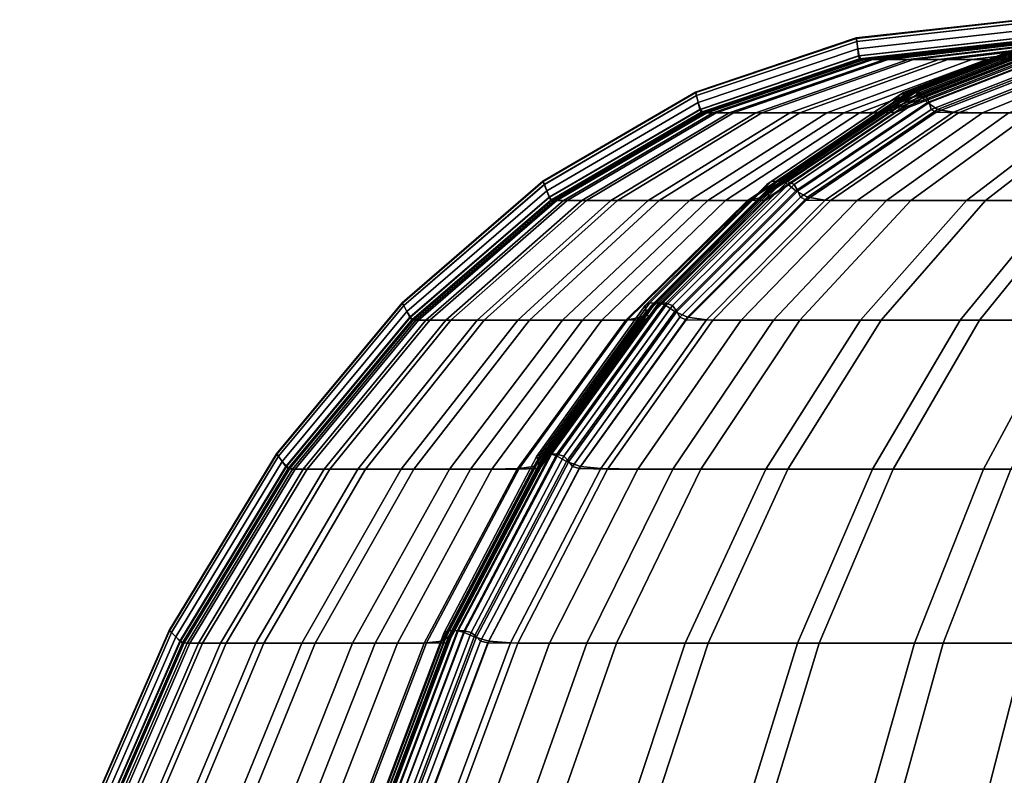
# Model space of a CAD drawing. Header units: centimetres. Extents: x -29.9 to 29.9, y 0 to 38.
# Tile 3 of 60: x -29.3 to -16.7, y 28.3 to 38. Entities that reach past the tile are written whole.
import ezdxf

# ---------------------------------------------------------------- set-up
doc = ezdxf.new("R2010")
doc.units = ezdxf.units.CM
doc.layers.add('Layer 01', color=18, linetype='Continuous', true_color=0x000000)

msp = doc.modelspace()

# ---------------------------------------------------------------- meshes
at = {"layer": 'Layer 01'}
mesh = msp.add_polyface(dxfattribs=at)
corners = [(-20.514, 36.775, 1.007), (-20.407, 36.775, 2.114), (-18.398, 37.459, 1.931), (-18.493, 37.459, 0.949), (-20.196, 36.775, 3.603), (-18.209, 37.459, 3.257), (-16.338, 37.69, 1.744), (-16.421, 37.69, 0.89), (-18.359, 37.459, -2.384), (-18.464, 37.459, -1.461), (-16.394, 37.69, -1.344), (-16.302, 37.69, -2.147), (-19.857, 36.775, 5.166), (-17.904, 37.459, 4.658), (-19.421, 36.775, 6.644), (-17.514, 37.459, 5.983), (-18.945, 36.775, 7.917), (-17.091, 37.459, 7.115), (-18.526, 36.775, 8.878), (-16.721, 37.459, 7.967), (-18.093, 36.819, 9.793), (-16.327, 37.505, 8.788), (-16.473, 37.465, 8.494), (-18.25, 36.781, 9.467), (-18.53, 37.465, 0.509), (-20.556, 36.781, 0.514), (-16.452, 37.696, 0.504), (-16.458, 37.736, 0.416), (-18.54, 37.505, 0.412), (-20.572, 36.819, 0.409), (-20.565, 36.819, -0.565), (-18.534, 37.505, -0.553), (-18.512, 37.465, -0.881), (-20.538, 36.781, -0.926), (-16.452, 37.736, -0.54), (-16.436, 37.696, -0.834), (-20.483, 36.775, -1.575), (-20.572, 36.819, 0.409), (-18.54, 37.505, 0.412), (-18.551, 37.596, 0.398), (-20.592, 36.907, 0.396), (-18.54, 37.505, 0.412), (-16.458, 37.736, 0.416), (-16.458, 37.828, 0.4), (-16.459, 37.921, 0.348), (-18.562, 37.687, 0.348), (-20.613, 36.995, 0.347), (-18.551, 37.596, -0.357), (-16.458, 37.828, -0.364), (-20.592, 36.907, -0.351), (-20.615, 36.995, -0.212), (-18.564, 37.687, -0.226), (-16.461, 37.921, -0.24), (-18.57, 37.727, -0.107), (-16.463, 37.961, -0.118), (-20.626, 37.033, -0.096), (-20.627, 37.039, 0.038), (-18.571, 37.733, 0.034), (-16.463, 37.967, 0.03), (-18.568, 37.727, 0.208), (-16.461, 37.961, 0.207), (-20.624, 37.033, 0.208)]
mesh.append_faces([[corners[k] for k in face] for face in [(0, 1, 2, 3), (1, 4, 5, 2), (3, 2, 6, 7), (8, 9, 10, 11), (4, 12, 13, 5), (12, 14, 15, 13), (14, 16, 17, 15), (16, 18, 19, 17), (20, 21, 22, 23), (23, 22, 19, 18), (0, 3, 24, 25), (3, 7, 26, 24), (24, 26, 27, 28), (25, 24, 28, 29), (30, 31, 32, 33), (31, 34, 35, 32), (32, 35, 10, 9), (33, 32, 9, 36), (37, 38, 39, 40), (41, 42, 43, 39), (39, 43, 44, 45), (40, 39, 45, 46), (34, 31, 47, 48), (31, 30, 49, 47), (47, 49, 50, 51), (48, 47, 51, 52), (52, 51, 53, 54), (51, 50, 55, 53), (53, 55, 56, 57), (54, 53, 57, 58), (58, 57, 59, 60), (57, 56, 61, 59), (59, 61, 46, 45), (60, 59, 45, 44)]])
mesh = msp.add_polyface(dxfattribs=at)
corners = [(-16.899, 37.459, -7.526), (-17.398, 37.459, -6.284), (-15.457, 37.69, -5.572), (-15.021, 37.69, -6.658), (-16.49, 37.459, -8.424), (-14.666, 37.69, -7.44), (-17.835, 37.459, -4.918), (-18.159, 37.459, -3.576), (-16.127, 37.69, -3.186), (-15.841, 37.69, -4.368), (-18.398, 37.459, 1.931), (-18.209, 37.459, 3.257), (-16.172, 37.69, 2.902), (-16.338, 37.69, 1.744), (-18.359, 37.459, -2.384), (-16.302, 37.69, -2.147), (-17.904, 37.459, 4.658), (-17.514, 37.459, 5.983), (-15.56, 37.69, 5.305), (-15.903, 37.69, 4.137), (-17.262, 36.775, 11.129), (-16.616, 36.775, 12.034), (-14.967, 37.459, 10.871), (-15.541, 37.459, 10.069), (-17.091, 37.459, 7.115), (-16.721, 37.459, 7.967), (-14.869, 37.69, 7.033), (-15.192, 37.69, 6.292), (-17.528, 36.819, -10.772), (-15.775, 37.505, -9.746), (-15.592, 37.465, -10.019), (-17.323, 36.781, -11.071), (-15.26, 37.459, -10.497), (-16.952, 36.775, -11.605), (-15.793, 37.465, 9.706), (-17.545, 36.781, 10.723), (-15.85, 37.505, 9.627), (-17.611, 36.819, 10.64), (-16.473, 37.465, 8.494), (-14.651, 37.696, 7.496), (-18.269, 36.775, -9.385), (-16.302, 37.465, -8.824), (-18.059, 36.781, -9.833), (-16.263, 37.505, -8.913), (-18.02, 36.819, -9.931), (-18.02, 36.819, -9.931), (-16.263, 37.505, -8.913), (-16.265, 37.596, -8.931), (-18.031, 36.907, -9.953), (-16.249, 37.687, -8.98), (-18.025, 36.995, -10.006), (-17.658, 36.907, -10.6), (-15.887, 37.596, -9.585), (-17.747, 36.995, -10.491), (-15.964, 37.687, -9.478), (-17.611, 36.819, 10.64), (-15.85, 37.505, 9.627), (-15.867, 37.596, 9.62), (-17.635, 36.907, 10.639), (-15.901, 37.687, 9.582), (-17.678, 36.995, 10.607), (-16.327, 37.505, 8.788), (-18.093, 36.819, 9.793), (-18.009, 36.907, 9.992), (-16.244, 37.596, 8.966), (-17.959, 36.995, 10.124), (-16.19, 37.687, 9.086), (-17.814, 37.033, -10.396), (-16.029, 37.727, -9.377), (-17.883, 37.039, -10.281), (-16.1, 37.733, -9.256), (-17.965, 37.033, -10.132), (-16.185, 37.727, -9.104), (-17.91, 37.033, 10.23), (-16.135, 37.727, 9.193), (-17.845, 37.039, 10.347), (-16.066, 37.733, 9.315), (-17.757, 37.033, 10.492), (-15.977, 37.727, 9.464)]
mesh.append_faces([[corners[k] for k in face] for face in [(0, 1, 2, 3), (4, 0, 3, 5), (6, 7, 8, 9), (1, 6, 9, 2), (10, 11, 12, 13), (7, 14, 15, 8), (16, 17, 18, 19), (11, 16, 19, 12), (20, 21, 22, 23), (24, 25, 26, 27), (17, 24, 27, 18), (28, 29, 30, 31), (31, 30, 32, 33), (20, 23, 34, 35), (35, 34, 36, 37), (38, 39, 26, 25), (40, 4, 41, 42), (42, 41, 43, 44), (45, 46, 47, 48), (48, 47, 49, 50), (29, 28, 51, 52), (52, 51, 53, 54), (55, 56, 57, 58), (58, 57, 59, 60), (61, 62, 63, 64), (64, 63, 65, 66), (54, 53, 67, 68), (68, 67, 69, 70), (70, 69, 71, 72), (72, 71, 50, 49), (66, 65, 73, 74), (74, 73, 75, 76), (76, 75, 77, 78), (78, 77, 60, 59)]])
mesh = msp.add_polyface(dxfattribs=at)
corners = [(-20.47, 35.653, -9.177), (-21.091, 35.653, -7.637), (-19.292, 36.775, -6.978), (-18.73, 36.775, -8.373), (-19.96, 35.653, -10.297), (-18.269, 36.775, -9.385), (-20.558, 32.215, -15.589), (-21.366, 32.215, -14.497), (-20.043, 34.121, -13.63), (-19.29, 34.121, -14.647), (-19.445, 32.215, -16.942), (-18.252, 34.121, -15.91), (-18.559, 35.653, -12.658), (-17.869, 35.653, -13.592), (-19.78, 36.775, -5.455), (-20.141, 36.775, -3.957), (-18.159, 37.459, -3.576), (-17.835, 37.459, -4.918), (-20.365, 36.775, -2.616), (-18.359, 37.459, -2.384), (-20.483, 36.775, -1.575), (-18.464, 37.459, -1.461), (-20.918, 32.215, 15.067), (-19.727, 32.215, 16.591), (-18.517, 34.121, 15.58), (-19.629, 34.121, 14.158), (-20.407, 34.121, 13.067), (-18.183, 35.653, 13.138), (-18.898, 35.653, 12.137), (-20.705, 35.653, 8.679), (-20.242, 35.653, 9.744), (-18.526, 36.775, 8.878), (-18.945, 36.775, 7.917), (-21.232, 35.653, 7.272), (-19.421, 36.775, 6.644), (-19.769, 35.694, 10.748), (-18.093, 36.819, 9.793), (-18.25, 36.781, 9.467), (-19.938, 35.658, 10.391), (-19.21, 35.658, 11.69), (-20.746, 34.125, 12.582), (-19.284, 35.694, 11.603), (-20.828, 34.158, 12.491), (-20.73, 34.158, -12.646), (-19.193, 35.694, -11.747), (-18.968, 35.658, -12.071), (-20.486, 34.125, -12.994), (-18.059, 36.781, -9.833), (-19.729, 35.658, -10.791), (-18.02, 36.819, -9.931), (-19.69, 35.694, -10.899), (-19.69, 35.694, -10.899), (-18.02, 36.819, -9.931), (-18.031, 36.907, -9.953), (-19.71, 35.776, -10.925), (-18.025, 36.995, -10.006), (-19.713, 35.858, -10.981), (-20.894, 34.233, -12.454), (-19.341, 35.776, -11.564), (-21.006, 34.307, -12.343), (-19.442, 35.858, -11.454), (-20.828, 34.158, 12.491), (-19.284, 35.694, 11.603), (-19.316, 35.776, 11.607), (-20.867, 34.233, 12.5), (-19.366, 35.858, 11.581), (-20.924, 34.307, 12.48), (-19.685, 35.776, 10.967), (-18.009, 36.907, 9.992), (-19.64, 35.858, 11.11), (-17.959, 36.995, 10.124), (-19.597, 35.894, 11.215), (-17.91, 37.033, 10.23), (-19.535, 35.899, 11.326), (-21.095, 34.344, 12.231), (-21.009, 34.34, 12.371), (-19.448, 35.894, 11.469), (-21.076, 34.34, -12.257), (-19.511, 35.894, -11.364), (-17.965, 37.033, -10.132), (-19.657, 35.894, -11.108)]
mesh.append_faces([[corners[k] for k in face] for face in [(0, 1, 2, 3), (4, 0, 3, 5), (6, 7, 8, 9), (10, 6, 9, 11), (9, 8, 12, 13), (14, 15, 16, 17), (15, 18, 19, 16), (18, 20, 21, 19), (22, 23, 24, 25), (26, 25, 27, 28), (29, 30, 31, 32), (33, 29, 32, 34), (35, 36, 37, 38), (38, 37, 31, 30), (26, 28, 39, 40), (40, 39, 41, 42), (43, 44, 45, 46), (46, 45, 12, 8), (4, 5, 47, 48), (48, 47, 49, 50), (51, 52, 53, 54), (54, 53, 55, 56), (44, 43, 57, 58), (58, 57, 59, 60), (61, 62, 63, 64), (64, 63, 65, 66), (36, 35, 67, 68), (68, 67, 69, 70), (70, 69, 71, 72), (73, 74, 75, 76), (76, 75, 66, 65), (60, 59, 77, 78), (79, 80, 56, 55)]])
mesh = msp.add_polyface(dxfattribs=at)
corners = [(-18.097, 32.215, -18.362), (-19.445, 32.215, -16.942), (-18.252, 34.121, -15.91), (-16.99, 34.121, -17.239), (-16.591, 32.215, -19.727), (-15.58, 34.121, -18.517), (-15.748, 35.653, -15.979), (-14.446, 35.653, -17.159), (-16.914, 35.653, -14.752), (-19.29, 34.121, -14.647), (-17.869, 35.653, -13.592), (-18.559, 35.653, -12.658), (-16.952, 36.775, -11.605), (-16.328, 36.775, -12.448), (-15.464, 36.775, -13.497), (-18.269, 36.775, -9.385), (-18.73, 36.775, -8.373), (-16.899, 37.459, -7.526), (-16.49, 37.459, -8.424), (-19.292, 36.775, -6.978), (-17.398, 37.459, -6.284), (-15.26, 37.459, -10.497), (-14.707, 37.459, -11.244), (-19.78, 36.775, -5.455), (-17.835, 37.459, -4.918), (-19.629, 34.121, 14.158), (-18.517, 34.121, 15.58), (-17.159, 35.653, 14.446), (-18.183, 35.653, 13.138), (-15.689, 36.775, 13.218), (-16.616, 36.775, 12.034), (-18.898, 35.653, 12.137), (-17.262, 36.775, 11.129), (-18.362, 32.215, 18.097), (-16.942, 32.215, 19.445), (-15.91, 34.121, 18.252), (-17.239, 34.121, 16.99), (-19.727, 32.215, 16.591), (-15.979, 35.653, 15.748), (-14.752, 35.653, 16.914), (-14.614, 36.775, 14.402), (-15.589, 32.215, 20.558), (-14.647, 34.121, 19.29), (-17.545, 36.781, 10.723), (-19.21, 35.658, 11.69), (-17.611, 36.819, 10.64), (-19.284, 35.694, 11.603), (-19.193, 35.694, -11.747), (-17.528, 36.819, -10.772), (-17.323, 36.781, -11.071), (-18.968, 35.658, -12.071), (-19.341, 35.776, -11.564), (-17.658, 36.907, -10.6), (-19.442, 35.858, -11.454), (-17.747, 36.995, -10.491), (-19.284, 35.694, 11.603), (-17.611, 36.819, 10.64), (-17.635, 36.907, 10.639), (-19.316, 35.776, 11.607), (-17.678, 36.995, 10.607), (-19.366, 35.858, 11.581), (-17.91, 37.033, 10.23), (-19.597, 35.894, 11.215), (-19.535, 35.899, 11.326), (-17.845, 37.039, 10.347), (-19.448, 35.894, 11.469), (-17.757, 37.033, 10.492), (-19.511, 35.894, -11.364), (-17.814, 37.033, -10.396), (-19.576, 35.899, -11.254), (-17.883, 37.039, -10.281), (-19.657, 35.894, -11.108), (-17.965, 37.033, -10.132)]
mesh.append_faces([[corners[k] for k in face] for face in [(0, 1, 2, 3), (4, 0, 3, 5), (5, 3, 6, 7), (3, 2, 8, 6), (2, 9, 10, 8), (10, 11, 12, 13), (8, 10, 13, 14), (15, 16, 17, 18), (16, 19, 20, 17), (13, 12, 21, 22), (19, 23, 24, 20), (25, 26, 27, 28), (28, 27, 29, 30), (31, 28, 30, 32), (33, 34, 35, 36), (37, 33, 36, 26), (26, 36, 38, 27), (36, 35, 39, 38), (27, 38, 40, 29), (34, 41, 42, 35), (31, 32, 43, 44), (44, 43, 45, 46), (47, 48, 49, 50), (50, 49, 12, 11), (48, 47, 51, 52), (52, 51, 53, 54), (55, 56, 57, 58), (58, 57, 59, 60), (61, 62, 63, 64), (64, 63, 65, 66), (66, 65, 60, 59), (54, 53, 67, 68), (68, 67, 69, 70), (70, 69, 71, 72)]])
mesh = msp.add_polyface(dxfattribs=at)
corners = [(-21.627, 35.653, -5.964), (-22.024, 35.653, -4.318), (-20.141, 36.775, -3.957), (-19.78, 36.775, -5.455), (-21.091, 35.653, -7.637), (-19.292, 36.775, -6.978), (-22.316, 35.653, 2.287), (-22.084, 35.653, 3.931), (-20.196, 36.775, 3.603), (-20.407, 36.775, 2.114), (-22.434, 35.653, 1.062), (-20.514, 36.775, 1.007), (-22.271, 35.653, -2.837), (-22.402, 35.653, -1.683), (-20.483, 36.775, -1.575), (-20.365, 36.775, -2.616), (-21.712, 35.653, 5.649), (-21.232, 35.653, 7.272), (-19.421, 36.775, 6.644), (-19.857, 36.775, 5.166), (-22.33, 34.121, 9.382), (-21.825, 34.121, 10.543), (-20.242, 35.653, 9.744), (-20.705, 35.653, 8.679), (-21.317, 34.158, 11.63), (-19.769, 35.694, 10.748), (-19.938, 35.658, 10.391), (-21.496, 34.125, 11.245), (-22.495, 35.694, -0.576), (-20.565, 36.819, -0.565), (-20.538, 36.781, -0.926), (-22.462, 35.658, -0.97), (-20.556, 36.781, 0.514), (-22.481, 35.658, 0.519), (-20.572, 36.819, 0.409), (-22.501, 35.694, 0.406), (-21.52, 34.121, -11.14), (-19.96, 35.653, -10.297), (-19.729, 35.658, -10.791), (-21.27, 34.125, -11.676), (-19.69, 35.694, -10.899), (-21.231, 34.158, -11.792), (-21.231, 34.158, -11.792), (-19.69, 35.694, -10.899), (-19.71, 35.776, -10.925), (-21.259, 34.233, -11.821), (-19.713, 35.858, -10.981), (-21.27, 34.307, -11.881), (-22.501, 35.694, 0.406), (-20.572, 36.819, 0.409), (-20.592, 36.907, 0.396), (-22.532, 35.776, 0.394), (-20.613, 36.995, 0.347), (-22.562, 35.858, 0.347), (-22.531, 35.776, -0.344), (-20.592, 36.907, -0.351), (-22.564, 35.858, -0.199), (-20.615, 36.995, -0.212), (-21.232, 34.233, 11.868), (-19.685, 35.776, 10.967), (-21.192, 34.307, 12.02), (-19.64, 35.858, 11.11), (-21.153, 34.34, 12.124), (-19.597, 35.894, 11.215), (-21.095, 34.344, 12.231), (-19.535, 35.899, 11.326), (-22.579, 35.894, -0.086), (-20.626, 37.033, -0.096), (-22.581, 35.899, 0.042), (-20.627, 37.039, 0.038), (-22.577, 35.894, 0.209), (-20.624, 37.033, 0.208), (-19.511, 35.894, -11.364), (-21.076, 34.34, -12.257), (-21.14, 34.344, -12.153), (-19.576, 35.899, -11.254), (-21.218, 34.34, -12.009), (-19.657, 35.894, -11.108)]
mesh.append_faces([[corners[k] for k in face] for face in [(0, 1, 2, 3), (4, 0, 3, 5), (6, 7, 8, 9), (10, 6, 9, 11), (12, 13, 14, 15), (1, 12, 15, 2), (16, 17, 18, 19), (7, 16, 19, 8), (20, 21, 22, 23), (24, 25, 26, 27), (27, 26, 22, 21), (28, 29, 30, 31), (31, 30, 14, 13), (10, 11, 32, 33), (33, 32, 34, 35), (36, 37, 38, 39), (39, 38, 40, 41), (42, 43, 44, 45), (45, 44, 46, 47), (48, 49, 50, 51), (51, 50, 52, 53), (29, 28, 54, 55), (55, 54, 56, 57), (25, 24, 58, 59), (59, 58, 60, 61), (61, 60, 62, 63), (63, 62, 64, 65), (57, 56, 66, 67), (67, 66, 68, 69), (69, 68, 70, 71), (71, 70, 53, 52), (72, 73, 74, 75), (75, 74, 76, 77), (77, 76, 47, 46)]])
mesh = msp.add_polyface(dxfattribs=at)
corners = [(-13.067, 34.121, -20.407), (-14.158, 34.121, -19.629), (-13.138, 35.653, -18.183), (-12.137, 35.653, -18.898), (-15.58, 34.121, -18.517), (-14.446, 35.653, -17.159), (-13.218, 36.775, -15.689), (-12.034, 36.775, -16.616), (-11.129, 36.775, -17.262), (-15.748, 35.653, -15.979), (-16.914, 35.653, -14.752), (-15.464, 36.775, -13.497), (-14.402, 36.775, -14.614), (-15.979, 35.653, 15.748), (-14.752, 35.653, 16.914), (-13.497, 36.775, 15.464), (-14.614, 36.775, 14.402), (-15.91, 34.121, 18.252), (-14.647, 34.121, 19.29), (-13.592, 35.653, 17.869), (-13.63, 34.121, 20.043), (-12.658, 35.653, 18.559), (-11.605, 36.775, 16.952), (-12.448, 36.775, 16.328), (-12.646, 34.158, 20.73), (-11.747, 35.694, 19.193), (-12.071, 35.658, 18.968), (-12.994, 34.125, 20.486), (-11.69, 35.658, -19.21), (-12.582, 34.125, -20.746), (-11.603, 35.694, -19.284), (-12.491, 34.158, -20.828), (-12.491, 34.158, -20.828), (-11.603, 35.694, -19.284), (-11.607, 35.776, -19.316), (-12.5, 34.233, -20.867), (-11.581, 35.858, -19.366), (-12.48, 34.307, -20.924), (-10.967, 35.776, -19.685), (-11.868, 34.233, -21.232), (-12.02, 34.307, -21.192), (-11.11, 35.858, -19.64), (-11.821, 34.233, 21.259), (-10.925, 35.776, 19.71), (-10.981, 35.858, 19.713), (-11.881, 34.307, 21.27), (-12.454, 34.233, 20.894), (-11.564, 35.776, 19.341), (-12.343, 34.307, 21.006), (-11.454, 35.858, 19.442), (-12.257, 34.34, 21.076), (-11.364, 35.894, 19.511), (-12.153, 34.344, 21.14), (-11.254, 35.899, 19.576), (-12.009, 34.34, 21.218), (-11.108, 35.894, 19.657), (-12.124, 34.34, -21.153), (-12.935, 32.407, -22.541), (-13.037, 32.411, -22.486), (-12.231, 34.344, -21.095), (-13.175, 32.407, -22.401), (-12.371, 34.34, -21.009), (-13.135, 32.379, 22.4), (-13.054, 32.407, 22.473), (-12.954, 32.411, 22.533), (-12.812, 32.407, 22.61), (-11.215, 35.894, -19.597), (-11.326, 35.899, -19.535), (-11.469, 35.894, -19.448)]
mesh.append_faces([[corners[k] for k in face] for face in [(0, 1, 2, 3), (1, 4, 5, 2), (2, 5, 6, 7), (3, 2, 7, 8), (9, 10, 11, 12), (5, 9, 12, 6), (13, 14, 15, 16), (17, 18, 19, 14), (18, 20, 21, 19), (19, 21, 22, 23), (14, 19, 23, 15), (24, 25, 26, 27), (27, 26, 21, 20), (0, 3, 28, 29), (29, 28, 30, 31), (32, 33, 34, 35), (35, 34, 36, 37), (38, 39, 40, 41), (42, 43, 44, 45), (25, 24, 46, 47), (47, 46, 48, 49), (49, 48, 50, 51), (51, 50, 52, 53), (53, 52, 54, 55), (55, 54, 45, 44), (56, 57, 58, 59), (59, 58, 60, 61), (48, 62, 63, 50), (50, 63, 64, 52), (52, 64, 65, 54), (41, 40, 56, 66), (66, 56, 59, 67), (67, 59, 61, 68), (68, 61, 37, 36)]])
mesh = msp.add_polyface(dxfattribs=at)
corners = [(-25.649, 32.215, 2.589), (-25.38, 32.215, 4.505), (-23.826, 34.121, 4.234), (-24.078, 34.121, 2.447), (-25.787, 32.215, 1.158), (-24.207, 34.121, 1.113), (-22.316, 35.653, 2.287), (-22.434, 35.653, 1.062), (-22.084, 35.653, 3.931), (-23.762, 34.121, -4.652), (-24.03, 34.121, -3.04), (-22.271, 35.653, -2.837), (-22.024, 35.653, -4.318), (-24.173, 34.121, -1.783), (-22.402, 35.653, -1.683), (-24.951, 32.215, 6.491), (-24.395, 32.215, 8.369), (-22.904, 34.121, 7.852), (-23.424, 34.121, 6.094), (-23.779, 32.215, 10.009), (-23.237, 32.215, 11.255), (-21.825, 34.121, 10.543), (-22.33, 34.121, 9.382), (-24.258, 34.125, 0.523), (-25.842, 32.22, 0.527), (-24.283, 34.158, 0.404), (-25.871, 32.248, 0.401), (-24.276, 34.158, -0.587), (-22.495, 35.694, -0.576), (-22.462, 35.658, -0.97), (-24.239, 34.125, -1.01), (-25.864, 32.248, -0.597), (-25.822, 32.22, -1.045), (-25.752, 32.215, -1.871), (-22.481, 35.658, 0.519), (-22.501, 35.694, 0.406), (-25.871, 32.248, 0.401), (-24.283, 34.158, 0.404), (-24.322, 34.233, 0.392), (-25.918, 32.313, 0.39), (-24.361, 34.307, 0.346), (-25.965, 32.379, 0.346), (-25.918, 32.313, -0.333), (-24.322, 34.233, -0.339), (-25.967, 32.379, -0.175), (-24.363, 34.307, -0.186), (-24.283, 34.158, 0.404), (-22.501, 35.694, 0.406), (-22.532, 35.776, 0.394), (-22.562, 35.858, 0.347), (-22.531, 35.776, -0.344), (-22.564, 35.858, -0.199), (-24.381, 34.34, -0.077), (-22.579, 35.894, -0.086), (-24.384, 34.344, 0.045), (-22.581, 35.899, 0.042), (-24.38, 34.34, 0.209), (-22.577, 35.894, 0.209), (-25.989, 32.407, -0.068), (-25.992, 32.411, 0.048), (-25.987, 32.407, 0.21)]
mesh.append_faces([[corners[k] for k in face] for face in [(0, 1, 2, 3), (4, 0, 3, 5), (5, 3, 6, 7), (3, 2, 8, 6), (9, 10, 11, 12), (10, 13, 14, 11), (15, 16, 17, 18), (1, 15, 18, 2), (19, 20, 21, 22), (16, 19, 22, 17), (4, 5, 23, 24), (24, 23, 25, 26), (27, 28, 29, 30), (30, 29, 14, 13), (31, 27, 30, 32), (32, 30, 13, 33), (5, 7, 34, 23), (23, 34, 35, 25), (36, 37, 38, 39), (39, 38, 40, 41), (27, 31, 42, 43), (43, 42, 44, 45), (46, 47, 48, 38), (38, 48, 49, 40), (28, 27, 43, 50), (50, 43, 45, 51), (51, 45, 52, 53), (53, 52, 54, 55), (55, 54, 56, 57), (57, 56, 40, 49), (45, 44, 58, 52), (52, 58, 59, 54), (54, 59, 60, 56), (56, 60, 41, 40)]])
mesh = msp.add_polyface(dxfattribs=at)
corners = [(-22.911, 32.215, -11.891), (-23.507, 32.215, -10.582), (-22.075, 34.121, -9.92), (-21.52, 34.121, -11.14), (-20.47, 35.653, -9.177), (-19.96, 35.653, -10.297), (-22.751, 34.121, -8.246), (-21.091, 35.653, -7.637), (-23.333, 34.121, -6.434), (-21.627, 35.653, -5.964), (-23.762, 34.121, -4.652), (-22.024, 35.653, -4.318), (-23.826, 34.121, 4.234), (-23.424, 34.121, 6.094), (-21.712, 35.653, 5.649), (-22.084, 35.653, 3.931), (-22.904, 34.121, 7.852), (-21.232, 35.653, 7.272), (-21.753, 32.215, 13.896), (-20.918, 32.215, 15.067), (-19.629, 34.121, 14.158), (-20.407, 34.121, 13.067), (-22.33, 34.121, 9.382), (-20.705, 35.653, 8.679), (-20.746, 34.125, 12.582), (-22.116, 32.22, 13.378), (-20.828, 34.158, 12.491), (-22.204, 32.248, 13.283), (-23.287, 29.989, 14.057), (-23.381, 30.013, 13.96), (-22.697, 32.248, 12.415), (-21.317, 34.158, 11.63), (-21.496, 34.125, 11.245), (-22.885, 32.22, 12.006), (-21.825, 34.121, 10.543), (-23.237, 32.215, 11.255), (-21.27, 34.125, -11.676), (-22.644, 32.22, -12.465), (-21.231, 34.158, -11.792), (-22.605, 32.248, -12.588), (-22.101, 32.248, -13.449), (-20.73, 34.158, -12.646), (-20.486, 34.125, -12.994), (-21.84, 32.22, -13.817), (-20.043, 34.121, -13.63), (-21.366, 32.215, -14.497), (-22.204, 32.248, 13.283), (-20.828, 34.158, 12.491), (-20.867, 34.233, 12.5), (-22.25, 32.313, 13.297), (-20.924, 34.307, 12.48), (-22.313, 32.379, 13.282), (-22.612, 32.313, 12.67), (-21.232, 34.233, 11.868), (-22.575, 32.379, 12.831), (-21.192, 34.307, 12.02), (-22.605, 32.248, -12.588), (-21.231, 34.158, -11.792), (-21.259, 34.233, -11.821), (-22.641, 32.313, -12.621), (-21.27, 34.307, -11.881), (-22.659, 32.379, -12.683), (-22.279, 32.313, -13.247), (-20.894, 34.233, -12.454), (-22.4, 32.379, -13.135), (-21.006, 34.307, -12.343), (-22.541, 32.407, 12.935), (-21.153, 34.34, 12.124), (-22.486, 32.411, 13.037), (-21.095, 34.344, 12.231), (-22.401, 32.407, 13.175), (-21.009, 34.34, 12.371), (-22.472, 32.407, -13.054), (-21.076, 34.34, -12.257), (-22.533, 32.411, -12.954), (-21.14, 34.344, -12.153), (-22.61, 32.407, -12.812), (-21.218, 34.34, -12.009)]
mesh.append_faces([[corners[k] for k in face] for face in [(0, 1, 2, 3), (3, 2, 4, 5), (2, 6, 7, 4), (6, 8, 9, 7), (8, 10, 11, 9), (12, 13, 14, 15), (13, 16, 17, 14), (18, 19, 20, 21), (16, 22, 23, 17), (18, 21, 24, 25), (25, 24, 26, 27), (28, 25, 27, 29), (30, 31, 32, 33), (33, 32, 34, 35), (0, 3, 36, 37), (37, 36, 38, 39), (40, 41, 42, 43), (43, 42, 44, 45), (46, 47, 48, 49), (49, 48, 50, 51), (31, 30, 52, 53), (53, 52, 54, 55), (56, 57, 58, 59), (59, 58, 60, 61), (41, 40, 62, 63), (63, 62, 64, 65), (55, 54, 66, 67), (67, 66, 68, 69), (69, 68, 70, 71), (71, 70, 51, 50), (65, 64, 72, 73), (73, 72, 74, 75), (75, 74, 76, 77), (77, 76, 61, 60)]])
mesh = msp.add_polyface(dxfattribs=at)
corners = [(-23.507, 32.215, -10.582), (-24.232, 32.215, -8.789), (-22.751, 34.121, -8.246), (-22.075, 34.121, -9.92), (-24.854, 32.215, -6.854), (-25.311, 32.215, -4.95), (-23.762, 34.121, -4.652), (-23.333, 34.121, -6.434), (-25.598, 32.215, -3.221), (-25.752, 32.215, -1.871), (-24.173, 34.121, -1.783), (-24.03, 34.121, -3.04), (-23.876, 30.013, 13.087), (-22.697, 32.248, 12.415), (-22.885, 32.22, 12.006), (-24.072, 29.989, 12.656), (-27.196, 29.989, 0.531), (-25.842, 32.22, 0.527), (-25.871, 32.248, 0.401), (-27.228, 30.013, 0.399), (-27.221, 30.013, -0.605), (-25.864, 32.248, -0.597), (-25.822, 32.22, -1.045), (-27.175, 29.989, -1.076), (-23.817, 29.989, -13.138), (-22.644, 32.22, -12.465), (-22.605, 32.248, -12.588), (-23.78, 30.013, -13.268), (-27.228, 30.013, 0.399), (-25.871, 32.248, 0.401), (-25.918, 32.313, 0.39), (-27.281, 30.067, 0.389), (-25.965, 32.379, 0.346), (-27.335, 30.121, 0.346), (-27.281, 30.067, -0.329), (-25.918, 32.313, -0.333), (-27.337, 30.121, -0.166), (-25.967, 32.379, -0.175), (-23.381, 30.013, 13.96), (-22.204, 32.248, 13.283), (-22.25, 32.313, 13.297), (-23.432, 30.067, 13.978), (-22.313, 32.379, 13.282), (-23.5, 30.121, 13.967), (-23.791, 30.067, 13.356), (-22.612, 32.313, 12.67), (-23.757, 30.121, 13.525), (-22.575, 32.379, 12.831), (-23.78, 30.013, -13.268), (-22.605, 32.248, -12.588), (-22.641, 32.313, -12.621), (-23.821, 30.067, -13.304), (-22.659, 32.379, -12.683), (-23.846, 30.121, -13.368), (-22.101, 32.248, -13.449), (-23.272, 30.013, -14.134), (-23.462, 30.067, -13.925), (-22.279, 32.313, -13.247), (-23.591, 30.121, -13.812), (-22.4, 32.379, -13.135), (-23.727, 30.145, 13.628), (-22.541, 32.407, 12.935), (-23.674, 30.148, 13.726), (-22.486, 32.411, 13.037), (-23.59, 30.145, 13.862), (-22.401, 32.407, 13.175), (-27.362, 30.145, -0.061), (-25.989, 32.407, -0.068), (-27.365, 30.148, 0.05), (-25.992, 32.411, 0.048), (-27.36, 30.145, 0.21), (-25.987, 32.407, 0.21), (-23.665, 30.145, -13.734), (-22.472, 32.407, -13.054), (-23.724, 30.148, -13.639), (-22.533, 32.411, -12.954), (-23.8, 30.145, -13.498), (-22.61, 32.407, -12.812)]
mesh.append_faces([[corners[k] for k in face] for face in [(0, 1, 2, 3), (4, 5, 6, 7), (1, 4, 7, 2), (8, 9, 10, 11), (5, 8, 11, 6), (12, 13, 14, 15), (16, 17, 18, 19), (20, 21, 22, 23), (24, 25, 26, 27), (28, 29, 30, 31), (31, 30, 32, 33), (21, 20, 34, 35), (35, 34, 36, 37), (38, 39, 40, 41), (41, 40, 42, 43), (13, 12, 44, 45), (45, 44, 46, 47), (48, 49, 50, 51), (51, 50, 52, 53), (54, 55, 56, 57), (57, 56, 58, 59), (47, 46, 60, 61), (61, 60, 62, 63), (63, 62, 64, 65), (65, 64, 43, 42), (37, 36, 66, 67), (67, 66, 68, 69), (69, 68, 70, 71), (71, 70, 33, 32), (59, 58, 72, 73), (73, 72, 74, 75), (75, 74, 76, 77), (77, 76, 53, 52)]])
mesh = msp.add_polyface(dxfattribs=at)
corners = [(-25.714, 27.485, -11.602), (-26.514, 27.485, -9.625), (-25.497, 29.986, -9.252), (-24.73, 29.986, -11.147), (-27.198, 27.485, -7.5), (-27.7, 27.485, -5.408), (-26.635, 29.986, -5.204), (-26.153, 29.986, -7.212), (-25.311, 32.215, -4.95), (-24.854, 32.215, -6.854), (-28.07, 27.485, 2.809), (-27.774, 27.485, 4.921), (-26.707, 29.986, 4.736), (-26.991, 29.986, 2.711), (-28.223, 27.485, 1.228), (-27.137, 29.986, 1.197), (-25.649, 32.215, 2.589), (-25.787, 32.215, 1.158), (-25.38, 32.215, 4.505), (-28.016, 27.485, -3.501), (-28.185, 27.485, -2.009), (-27.101, 29.986, -1.947), (-26.938, 29.986, -3.376), (-25.598, 32.215, -3.221), (-25.752, 32.215, -1.871), (-27.304, 27.485, 7.103), (-26.693, 27.485, 9.166), (-25.669, 29.986, 8.811), (-26.255, 29.986, 6.831), (-24.951, 32.215, 6.491), (-26.013, 27.485, 10.976), (-25.017, 29.986, 10.545), (-28.312, 27.506, -0.611), (-27.221, 30.013, -0.605), (-27.175, 29.989, -1.076), (-28.263, 27.487, -1.1), (-25.842, 32.22, 0.527), (-27.196, 29.989, 0.531), (-28.284, 27.487, 0.533), (-27.228, 30.013, 0.399), (-28.319, 27.506, 0.397), (-25.822, 32.22, -1.045), (-28.319, 27.506, 0.397), (-27.228, 30.013, 0.399), (-27.281, 30.067, 0.389), (-28.378, 27.548, 0.388), (-27.335, 30.121, 0.346), (-28.437, 27.59, 0.345), (-28.378, 27.548, -0.325), (-27.281, 30.067, -0.329), (-28.439, 27.59, -0.158), (-27.337, 30.121, -0.166), (-28.466, 27.608, -0.056), (-27.362, 30.145, -0.061), (-29.246, 24.847, -0.153), (-29.275, 24.859, -0.052), (-29.279, 24.861, 0.054), (-28.47, 27.611, 0.053), (-27.365, 30.148, 0.05), (-28.465, 27.608, 0.21), (-27.36, 30.145, 0.21), (-29.274, 24.859, 0.211), (-29.245, 24.847, 0.345)]
mesh.append_faces([[corners[k] for k in face] for face in [(0, 1, 2, 3), (4, 5, 6, 7), (1, 4, 7, 2), (7, 6, 8, 9), (10, 11, 12, 13), (14, 10, 13, 15), (15, 13, 16, 17), (13, 12, 18, 16), (19, 20, 21, 22), (5, 19, 22, 6), (6, 22, 23, 8), (22, 21, 24, 23), (25, 26, 27, 28), (11, 25, 28, 12), (12, 28, 29, 18), (26, 30, 31, 27), (32, 33, 34, 35), (35, 34, 21, 20), (15, 17, 36, 37), (14, 15, 37, 38), (38, 37, 39, 40), (34, 41, 24, 21), (42, 43, 44, 45), (45, 44, 46, 47), (33, 32, 48, 49), (49, 48, 50, 51), (51, 50, 52, 53), (50, 54, 55, 52), (52, 55, 56, 57), (53, 52, 57, 58), (58, 57, 59, 60), (57, 56, 61, 59), (59, 61, 62, 47), (60, 59, 47, 46)]])
mesh = msp.add_polyface(dxfattribs=at)
corners = [(-25.056, 27.485, -13.048), (-25.714, 27.485, -11.602), (-24.73, 29.986, -11.147), (-24.1, 29.986, -12.532), (-25.497, 29.986, -9.252), (-24.232, 32.215, -8.789), (-23.507, 32.215, -10.582), (-26.153, 29.986, -7.212), (-24.854, 32.215, -6.854), (-26.255, 29.986, 6.831), (-25.669, 29.986, 8.811), (-24.395, 32.215, 8.369), (-24.951, 32.215, 6.491), (-26.013, 27.485, 10.976), (-25.414, 27.485, 12.353), (-24.444, 29.986, 11.864), (-25.017, 29.986, 10.545), (-23.779, 32.215, 10.009), (-23.237, 32.215, 11.255), (-24.824, 27.506, 13.627), (-23.876, 30.013, 13.087), (-24.072, 29.989, 12.656), (-25.027, 27.487, 13.179), (-23.817, 29.989, -13.138), (-24.761, 27.487, -13.68), (-23.78, 30.013, -13.268), (-24.724, 27.506, -13.815), (-23.462, 30.067, -13.925), (-24.413, 27.548, -14.471), (-24.549, 27.59, -14.357), (-23.591, 30.121, -13.812), (-25.079, 24.818, 14.926), (-24.382, 27.548, 14.525), (-24.455, 27.59, 14.518), (-25.154, 24.847, 14.921), (-24.738, 27.548, 13.907), (-23.791, 30.067, 13.356), (-25.433, 24.818, 14.311), (-25.405, 24.847, 14.491), (-24.708, 27.59, 14.082), (-23.757, 30.121, 13.525), (-24.724, 27.506, -13.815), (-23.78, 30.013, -13.268), (-23.821, 30.067, -13.304), (-24.77, 27.548, -13.853), (-23.846, 30.121, -13.368), (-24.8, 27.59, -13.92), (-24.68, 27.608, 14.185), (-23.727, 30.145, 13.628), (-25.379, 24.859, 14.593), (-25.33, 24.861, 14.687), (-24.629, 27.611, 14.28), (-23.674, 30.148, 13.726), (-24.546, 27.608, 14.414), (-23.59, 30.145, 13.862), (-25.247, 24.859, 14.819), (-23.5, 30.121, 13.967), (-24.624, 27.608, -14.281), (-23.665, 30.145, -13.734), (-25.252, 24.847, -14.756), (-25.327, 24.859, -14.682), (-25.384, 24.861, -14.593), (-24.682, 27.611, -14.189), (-23.724, 30.148, -13.639), (-24.756, 27.608, -14.05), (-23.8, 30.145, -13.498), (-25.457, 24.859, -14.455), (-25.499, 24.847, -14.324)]
mesh.append_faces([[corners[k] for k in face] for face in [(0, 1, 2, 3), (2, 4, 5, 6), (4, 7, 8, 5), (9, 10, 11, 12), (13, 14, 15, 16), (10, 16, 17, 11), (16, 15, 18, 17), (19, 20, 21, 22), (22, 21, 15, 14), (0, 3, 23, 24), (24, 23, 25, 26), (27, 28, 29, 30), (31, 32, 33, 34), (20, 19, 35, 36), (35, 37, 38, 39), (36, 35, 39, 40), (41, 42, 43, 44), (44, 43, 45, 46), (40, 39, 47, 48), (39, 38, 49, 47), (47, 49, 50, 51), (48, 47, 51, 52), (52, 51, 53, 54), (51, 50, 55, 53), (53, 55, 34, 33), (54, 53, 33, 56), (30, 29, 57, 58), (29, 59, 60, 57), (57, 60, 61, 62), (58, 57, 62, 63), (63, 62, 64, 65), (62, 61, 66, 64), (64, 66, 67, 46), (65, 64, 46, 45)]])
mesh = msp.add_polyface(dxfattribs=at)
corners = [(-15.843, 29.986, -22.019), (-17.455, 29.986, -20.761), (-16.591, 32.215, -19.727), (-15.067, 32.215, -20.918), (-16.468, 27.485, -22.905), (-18.149, 27.485, -21.593), (-19.804, 27.485, -20.094), (-21.285, 27.485, -18.534), (-20.465, 29.986, -17.824), (-19.043, 29.986, -19.322), (-18.097, 32.215, -18.362), (-19.445, 32.215, -16.942), (-24.1, 29.986, -12.532), (-24.73, 29.986, -11.147), (-23.507, 32.215, -10.582), (-22.911, 32.215, -11.891), (-22.512, 27.485, -17.039), (-23.405, 27.485, -15.832), (-22.496, 29.986, -15.237), (-21.641, 29.986, -16.393), (-20.558, 32.215, -15.589), (-21.366, 32.215, -14.497), (-22.905, 27.485, 16.468), (-21.593, 27.485, 18.149), (-20.761, 29.986, 17.455), (-22.019, 29.986, 15.843), (-23.828, 27.485, 15.175), (-22.903, 29.986, 14.605), (-20.918, 32.215, 15.067), (-21.753, 32.215, 13.896), (-19.727, 32.215, 16.591), (-20.094, 27.485, 19.804), (-18.534, 27.485, 21.285), (-17.824, 29.986, 20.465), (-19.322, 29.986, 19.043), (-18.362, 32.215, 18.097), (-16.942, 32.215, 19.445), (-17.039, 27.485, 22.512), (-15.832, 27.485, 23.405), (-15.237, 29.986, 22.496), (-16.393, 29.986, 21.641), (-15.589, 32.215, 20.558), (-22.116, 32.22, 13.378), (-23.287, 29.989, 14.057), (-24.228, 27.487, 14.604), (-23.381, 30.013, 13.96), (-24.326, 27.506, 14.504), (-24.072, 29.989, 12.656), (-22.885, 32.22, 12.006), (-23.237, 32.215, 11.255), (-24.444, 29.986, 11.864), (-24.213, 27.506, -14.685), (-23.272, 30.013, -14.134), (-22.997, 29.989, -14.519), (-23.927, 27.487, -15.085), (-22.644, 32.22, -12.465), (-23.817, 29.989, -13.138), (-22.101, 32.248, -13.449), (-21.84, 32.22, -13.817), (-24.413, 27.548, -14.471), (-23.462, 30.067, -13.925), (-24.326, 27.506, 14.504), (-23.381, 30.013, 13.96), (-23.432, 30.067, 13.978), (-24.382, 27.548, 14.525), (-23.5, 30.121, 13.967), (-24.455, 27.59, 14.518)]
mesh.append_faces([[corners[k] for k in face] for face in [(0, 1, 2, 3), (4, 5, 1, 0), (6, 7, 8, 9), (5, 6, 9, 1), (1, 9, 10, 2), (9, 8, 11, 10), (12, 13, 14, 15), (16, 17, 18, 19), (7, 16, 19, 8), (8, 19, 20, 11), (19, 18, 21, 20), (22, 23, 24, 25), (26, 22, 25, 27), (27, 25, 28, 29), (25, 24, 30, 28), (31, 32, 33, 34), (23, 31, 34, 24), (24, 34, 35, 30), (34, 33, 36, 35), (37, 38, 39, 40), (32, 37, 40, 33), (33, 40, 41, 36), (27, 29, 42, 43), (26, 27, 43, 44), (44, 43, 45, 46), (47, 48, 49, 50), (51, 52, 53, 54), (54, 53, 18, 17), (12, 15, 55, 56), (52, 57, 58, 53), (53, 58, 21, 18), (52, 51, 59, 60), (61, 62, 63, 64), (64, 63, 65, 66)]])

doc.saveas('drawing.dxf')
